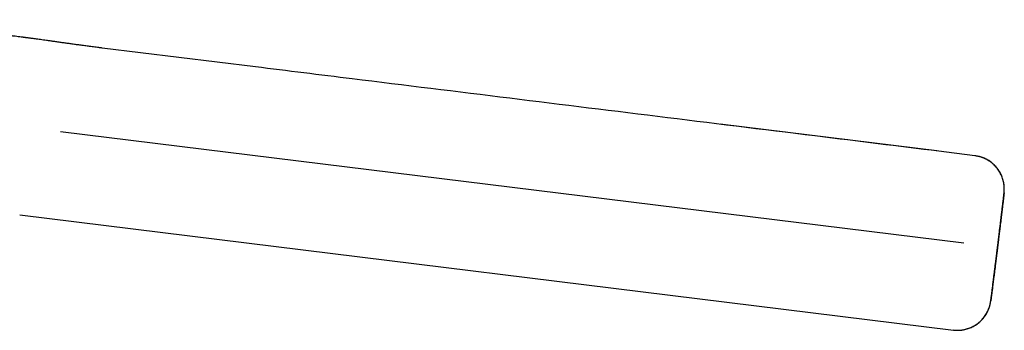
# Model space of a CAD drawing. Header units: millimetres. Extents: x 8 to 762, y 12 to 847.
# Tile 32 of 33: x 632 to 690, y 627 to 646. Entities that reach past the tile are written whole.
import ezdxf

# ---------------------------------------------------------------- set-up
doc = ezdxf.new("R2010")
doc.units = ezdxf.units.MM

msp = doc.modelspace()

# ---------------------------------------------------------------- linework, layer by layer
at = {"color": 7, "linetype": 'Continuous', "lineweight": 30}
for p, q in [((645.606, 642.886), (636.456, 644.012)), ((686.345, 637.861), (673.384, 639.461)), ((633.961, 639.026), (687.963, 632.372)), ((688.623, 637.58), (686.923, 637.79)), ((631.519, 634.037), (687.338, 627.159))]:
    msp.add_line(p, q, dxfattribs=at)
for points, knots in [([(636.456, 644.012), (636.385, 644.021), (636.209, 644.043), (635.932, 644.079), (635.628, 644.119), (635.336, 644.158), (635.057, 644.196), (634.792, 644.233), (634.539, 644.268), (634.298, 644.301), (634.055, 644.336), (633.812, 644.37), (633.57, 644.404), (633.343, 644.436), (633.133, 644.465), (632.939, 644.492), (632.762, 644.517), (632.603, 644.539), (632.461, 644.558), (632.333, 644.575), (632.219, 644.59), (632.119, 644.604), (632.032, 644.615), (631.959, 644.625), (631.901, 644.632), (631.857, 644.638), (631.826, 644.642), (631.806, 644.645), (631.792, 644.647), (631.777, 644.649), (631.754, 644.652), (631.72, 644.656), (631.642, 644.666), (631.518, 644.682), (631.346, 644.704), (631.159, 644.728), (630.959, 644.753), (630.744, 644.78), (630.52, 644.808), (630.289, 644.837), (630.051, 644.866), (629.802, 644.897), (629.543, 644.929), (629.25, 644.964), (628.921, 645.004), (628.562, 645.047), (628.205, 645.089), (627.855, 645.13), (627.514, 645.169), (627.181, 645.207), (626.857, 645.243), (626.54, 645.279), (626.232, 645.313), (625.93, 645.346), (625.635, 645.378), (625.347, 645.409), (625.07, 645.439), (624.83, 645.465), (624.627, 645.487), (624.457, 645.506), (624.292, 645.524), (624.132, 645.541), (623.976, 645.558), (623.825, 645.575), (623.68, 645.591), (623.548, 645.606), (623.434, 645.619), (623.334, 645.63), (623.244, 645.64), (623.163, 645.65), (623.09, 645.658), (623.033, 645.665), (622.989, 645.67), (622.954, 645.674), (622.92, 645.678), (622.886, 645.682), (622.854, 645.686), (622.825, 645.689), (622.798, 645.692), (622.774, 645.695), (622.754, 645.697), (622.736, 645.7), (622.721, 645.701), (622.708, 645.703), (622.695, 645.705), (622.683, 645.706), (622.673, 645.707), (622.666, 645.708), (622.663, 645.708), (622.66, 645.709), (622.659, 645.709)], [0, 0, 0, 0, 0.013419, 0.033352, 0.052564, 0.071045, 0.088788, 0.105491, 0.121474, 0.136733, 0.15127, 0.167634, 0.182977, 0.197303, 0.210618, 0.222929, 0.234244, 0.244122, 0.253107, 0.261206, 0.268425, 0.274771, 0.28025, 0.284868, 0.28863, 0.291236, 0.293183, 0.294475, 0.295116, 0.295833, 0.297316, 0.299559, 0.302155, 0.312156, 0.32306, 0.334845, 0.347525, 0.361101, 0.375537, 0.389904, 0.404971, 0.420703, 0.437059, 0.453995, 0.476357, 0.49932, 0.521947, 0.544052, 0.565594, 0.58658, 0.607033, 0.626982, 0.646456, 0.665487, 0.684106, 0.702344, 0.71993, 0.736719, 0.747839, 0.758644, 0.769157, 0.779398, 0.789391, 0.799154, 0.808702, 0.81775, 0.825025, 0.831862, 0.838304, 0.844394, 0.850181, 0.855719, 0.859302, 0.862848, 0.866746, 0.872093, 0.878223, 0.885176, 0.892976, 0.901641, 0.909974, 0.918991, 0.92869, 0.938377, 0.94758, 0.958894, 0.96937, 0.979007, 0.990907, 1, 1, 1, 1]), ([(686.923, 637.79), (684.5, 638.089), (678.938, 638.775), (670.235, 639.849), (660.815, 641.012), (652.605, 642.025), (647.535, 642.649), (645.606, 642.886)], [0, 0, 0, 0, 0.175886, 0.403893, 0.631897, 0.859902, 1, 1, 1, 1]), ([(689.221, 637.408), (689.219, 637.41), (689.212, 637.413), (689.197, 637.418), (689.18, 637.425), (689.162, 637.431), (689.145, 637.437), (689.127, 637.444), (689.107, 637.452), (689.083, 637.461), (689.052, 637.473), (689.009, 637.487), (688.954, 637.505), (688.887, 637.524), (688.809, 637.543), (688.719, 637.561), (688.655, 637.57), (688.621, 637.575)], [0, 0, 0, 0, 0.047434, 0.128557, 0.196287, 0.238818, 0.275033, 0.306192, 0.334311, 0.363752, 0.40758, 0.467888, 0.544327, 0.636428, 0.743594, 0.865082, 1, 1, 1, 1]), ([(689.975, 632.123), (689.981, 632.173), (689.995, 632.28), (690.015, 632.444), (690.036, 632.613), (690.055, 632.775), (690.074, 632.928), (690.092, 633.074), (690.109, 633.211), (690.125, 633.345), (690.141, 633.476), (690.156, 633.602), (690.171, 633.72), (690.185, 633.835), (690.198, 633.947), (690.212, 634.058), (690.227, 634.181), (690.243, 634.314), (690.26, 634.455), (690.276, 634.589), (690.29, 634.713), (690.304, 634.825), (690.315, 634.923), (690.325, 635.01), (690.334, 635.084), (690.341, 635.148), (690.348, 635.209), (690.355, 635.266), (690.36, 635.31), (690.363, 635.341), (690.366, 635.374), (690.369, 635.404), (690.371, 635.427), (690.372, 635.444), (690.374, 635.467), (690.375, 635.496), (690.377, 635.53), (690.377, 635.563), (690.378, 635.597), (690.377, 635.654), (690.373, 635.738), (690.362, 635.85), (690.343, 635.967), (690.316, 636.09), (690.277, 636.222), (690.225, 636.36), (690.161, 636.499), (690.093, 636.621), (690.025, 636.725), (689.96, 636.814), (689.891, 636.899), (689.82, 636.976), (689.747, 637.048), (689.668, 637.119), (689.577, 637.191), (689.474, 637.263), (689.359, 637.332), (689.269, 637.382), (689.216, 637.404), (689.207, 637.408)], [0, 0, 0, 0, 0.020364, 0.0444575, 0.0678035, 0.0903398, 0.1120176, 0.1328008, 0.1526648, 0.1715956, 0.1921345, 0.2115506, 0.2300525, 0.2486112, 0.2673359, 0.2862204, 0.3052579, 0.3321526, 0.3593204, 0.3868198, 0.4144242, 0.4410666, 0.4666282, 0.491105, 0.514492, 0.5367845, 0.5582247, 0.5850542, 0.6120403, 0.6257044, 0.6399449, 0.6549497, 0.6600629, 0.6647514, 0.6690442, 0.6750398, 0.6795155, 0.6841329, 0.6887415, 0.6933406, 0.7080432, 0.7231535, 0.739285, 0.7564668, 0.7747056, 0.7958283, 0.8168005, 0.8374935, 0.8527916, 0.8678699, 0.8827046, 0.8974691, 0.9105257, 0.9249935, 0.9408317, 0.9579844, 0.9763795, 0.9959267, 1, 1, 1, 1]), ([(690.363, 635.351), (690.368, 635.398), (690.377, 635.495), (690.379, 635.642), (690.37, 635.793), (690.349, 635.946), (690.317, 636.091), (690.277, 636.227), (690.23, 636.354), (690.174, 636.478), (690.11, 636.599), (690.037, 636.715), (689.956, 636.827), (689.867, 636.933), (689.772, 637.032), (689.67, 637.124), (689.563, 637.208), (689.452, 637.284), (689.338, 637.352), (689.26, 637.389), (689.221, 637.408)], [0, 0, 0, 0, 0.057018, 0.115601, 0.175649, 0.23704, 0.299631, 0.352593, 0.406172, 0.460253, 0.514718, 0.569441, 0.624294, 0.679148, 0.733871, 0.788335, 0.842417, 0.895995, 0.948958, 1, 1, 1, 1]), ([(690.363, 635.351), (690.363, 635.349), (690.363, 635.347), (690.361, 635.326), (690.357, 635.292), (690.352, 635.244), (690.345, 635.183), (690.337, 635.108), (690.327, 635.021), (690.315, 634.921), (690.302, 634.81), (690.287, 634.687), (690.271, 634.552), (690.254, 634.407), (690.235, 634.252), (690.216, 634.089), (690.195, 633.918), (690.173, 633.739), (690.151, 633.554), (690.127, 633.361), (690.103, 633.163), (690.078, 632.961), (690.053, 632.756), (690.028, 632.548), (690.002, 632.337), (689.984, 632.195), (689.976, 632.123)], [0, 0, 0, 0, 0.041633, 0.083221, 0.12494, 0.166745, 0.208266, 0.249688, 0.291679, 0.333292, 0.374707, 0.416104, 0.457662, 0.499562, 0.541667, 0.583352, 0.624793, 0.666169, 0.70766, 0.749444, 0.79133, 0.832924, 0.874407, 0.915961, 0.957766, 1, 1, 1, 1]), ([(687.849, 627.168), (687.894, 627.174), (687.986, 627.188), (688.12, 627.221), (688.249, 627.261), (688.366, 627.307), (688.471, 627.356), (688.564, 627.405), (688.663, 627.464), (688.77, 627.537), (688.886, 627.628), (688.996, 627.73), (689.1, 627.841), (689.195, 627.961), (689.281, 628.086), (689.354, 628.215), (689.416, 628.342), (689.458, 628.448), (689.486, 628.53), (689.504, 628.589), (689.518, 628.64), (689.529, 628.683), (689.537, 628.72), (689.545, 628.755), (689.551, 628.785), (689.555, 628.812), (689.56, 628.837), (689.563, 628.859), (689.566, 628.877), (689.567, 628.889), (689.57, 628.904), (689.572, 628.919), (689.575, 628.942), (689.58, 628.976), (689.586, 629.024), (689.593, 629.078), (689.602, 629.144), (689.612, 629.22), (689.623, 629.308), (689.636, 629.408), (689.65, 629.52), (689.666, 629.644), (689.683, 629.777), (689.701, 629.917), (689.717, 630.05), (689.733, 630.173), (689.747, 630.284), (689.761, 630.397), (689.775, 630.513), (689.79, 630.633), (689.806, 630.761), (689.823, 630.893), (689.839, 631.029), (689.857, 631.167), (689.875, 631.314), (689.894, 631.469), (689.914, 631.632), (689.935, 631.801), (689.956, 631.966), (689.969, 632.074), (689.975, 632.123)], [0, 0, 0, 0, 0.018086, 0.037441, 0.055621, 0.072533, 0.088107, 0.102286, 0.115032, 0.134524, 0.154328, 0.174465, 0.194875, 0.215494, 0.23614, 0.256043, 0.275058, 0.293175, 0.301879, 0.31013, 0.317991, 0.323724, 0.329389, 0.335007, 0.340503, 0.345985, 0.351579, 0.359247, 0.367529, 0.376378, 0.385256, 0.394135, 0.403014, 0.423959, 0.444946, 0.466969, 0.489817, 0.513522, 0.538078, 0.563484, 0.589738, 0.616741, 0.643672, 0.670364, 0.696887, 0.715724, 0.734463, 0.753099, 0.771625, 0.790143, 0.809548, 0.83003, 0.848878, 0.868625, 0.889254, 0.91074, 0.933047, 0.956125, 0.979912, 1, 1, 1, 1]), ([(689.976, 632.123), (689.967, 632.052), (689.949, 631.91), (689.923, 631.698), (689.897, 631.49), (689.872, 631.285), (689.847, 631.083), (689.822, 630.885), (689.798, 630.692), (689.775, 630.506), (689.753, 630.328), (689.731, 630.157), (689.711, 629.994), (689.691, 629.839), (689.673, 629.693), (689.655, 629.559), (689.64, 629.436), (689.625, 629.325), (689.613, 629.226), (689.601, 629.139), (689.591, 629.065), (689.583, 629.004), (689.577, 628.957), (689.572, 628.924), (689.569, 628.903), (689.568, 628.9), (689.568, 628.899)], [0, 0, 0, 0, 0.042268, 0.084092, 0.125651, 0.167127, 0.208701, 0.250556, 0.292393, 0.333916, 0.375303, 0.416735, 0.458389, 0.500444, 0.54245, 0.584073, 0.62549, 0.666882, 0.708431, 0.750316, 0.791781, 0.8333, 0.875058, 0.916768, 0.958358, 1, 1, 1, 1]), ([(687.338, 627.159), (687.386, 627.154), (687.482, 627.144), (687.63, 627.143), (687.78, 627.152), (687.933, 627.173), (688.079, 627.204), (688.215, 627.245), (688.341, 627.291), (688.465, 627.347), (688.586, 627.412), (688.703, 627.485), (688.814, 627.566), (688.92, 627.655), (689.019, 627.75), (689.111, 627.852), (689.195, 627.958), (689.272, 628.07), (689.344, 628.192), (689.41, 628.325), (689.467, 628.468), (689.513, 628.612), (689.547, 628.756), (689.561, 628.852), (689.568, 628.899)], [0, 0, 0, 0, 0.045665, 0.092584, 0.140676, 0.189845, 0.239974, 0.282392, 0.325304, 0.368618, 0.412239, 0.456067, 0.5, 0.543933, 0.587761, 0.631382, 0.674696, 0.717608, 0.760026, 0.810155, 0.859324, 0.907416, 0.954335, 1, 1, 1, 1]), ([(687.338, 627.163), (687.374, 627.159), (687.442, 627.152), (687.541, 627.147), (687.632, 627.147), (687.712, 627.15), (687.783, 627.155), (687.843, 627.161), (687.882, 627.166), (687.896, 627.169), (687.899, 627.169)], [0, 0, 0, 0, 0.172059, 0.331825, 0.47961, 0.61626, 0.743272, 0.862892, 0.978138, 1, 1, 1, 1])]:
    msp.add_open_spline(points, degree=3, knots=knots, dxfattribs=at)

doc.saveas('drawing.dxf')
